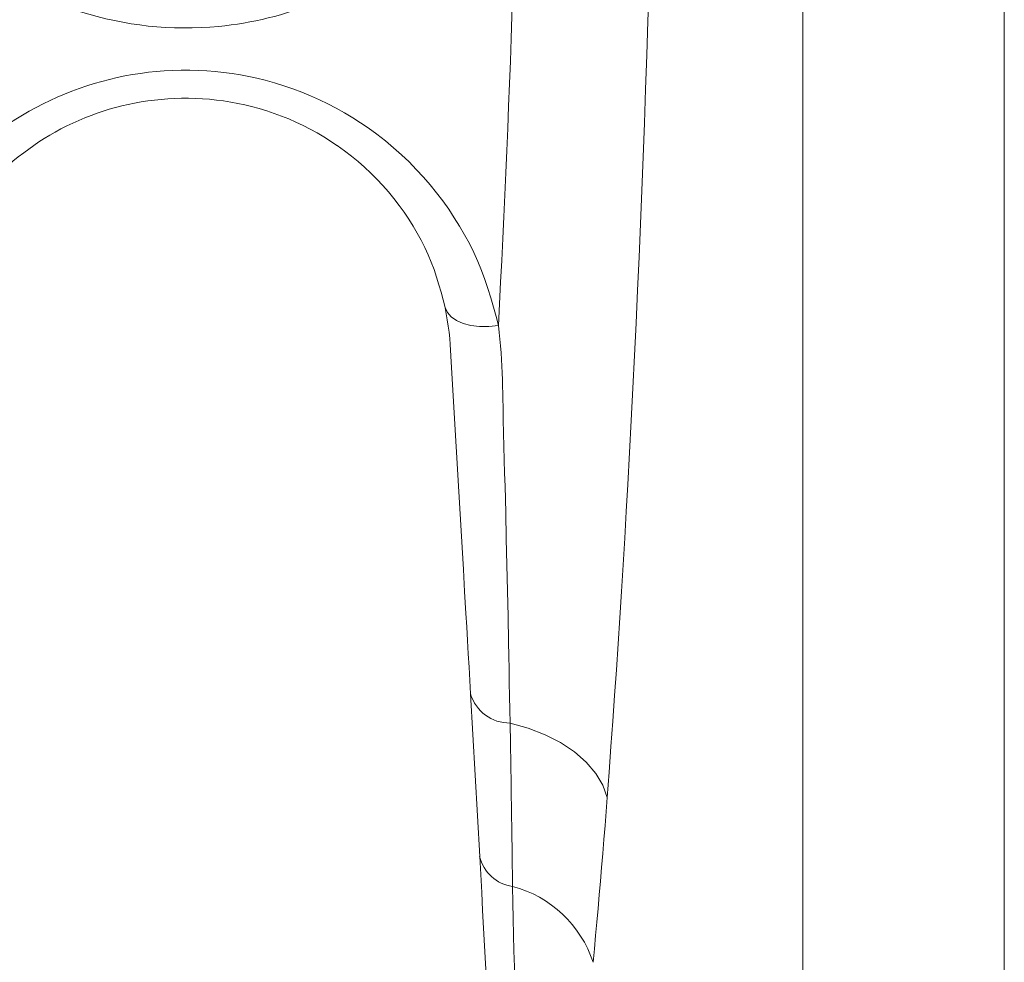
# Model space of a CAD drawing. Extents: x 193 to 943, y 26 to 526.
# Tile 142 of 207: x 373.95 to 375.76, y 90.84 to 92.57. Entities that reach past the tile are written whole.
import ezdxf

# ---------------------------------------------------------------- set-up
doc = ezdxf.new("R2010")
doc.units = 0
doc.layers.get('0').update_dxf_attribs({"lineweight": 25})
doc.layers.add('KG4_HLS_SYA', color=7, linetype='Continuous', lineweight=25)

# ---------------------------------------------------------------- blocks, each defined once
blk = doc.blocks.new('Spline-A069HW787N', base_point=(373.8632, 92.0449))
at = {"color": 0, "lineweight": -2}
for p, q in [((374.137, 92.4149), (374.1485, 92.4176)), ((374.1485, 92.4176), (374.1605, 92.42)), ((374.1605, 92.42), (374.1726, 92.4222)), ((374.1726, 92.4222), (374.1847, 92.4241)), ((374.1847, 92.4241), (374.1969, 92.4257)), ((374.1969, 92.4257), (374.2092, 92.4269)), ((374.2092, 92.4269), (374.2215, 92.4279)), ((374.2215, 92.4279), (374.2342, 92.4286)), ((374.2342, 92.4286), (374.2469, 92.4289)), ((374.2469, 92.4289), (374.2597, 92.4289)), ((374.2597, 92.4289), (374.2724, 92.4286)), ((374.2724, 92.4286), (374.2851, 92.4279)), ((374.2851, 92.4279), (374.2978, 92.427)), ((374.2978, 92.427), (374.3109, 92.4256)), ((374.3109, 92.4256), (374.3239, 92.4239)), ((374.3239, 92.4239), (374.3369, 92.4219)), ((374.3369, 92.4219), (374.3498, 92.4195)), ((374.3498, 92.4195), (374.3626, 92.4167)), ((374.0809, 92.3975), (374.0919, 92.4015)), ((374.0919, 92.4015), (374.103, 92.4052)), ((374.103, 92.4052), (374.1142, 92.4087)), ((374.1142, 92.4087), (374.1255, 92.4119)), ((374.1255, 92.4119), (374.137, 92.4149)), ((374.3626, 92.4167), (374.3753, 92.4137)), ((374.3753, 92.4137), (374.3892, 92.4099)), ((374.3892, 92.4099), (374.403, 92.4057)), ((374.403, 92.4057), (374.4166, 92.4011)), ((374.4166, 92.4011), (374.43, 92.3962)), ((374.0362, 92.3781), (374.0471, 92.3833)), ((374.0471, 92.3833), (374.0582, 92.3883)), ((374.0582, 92.3883), (374.0695, 92.393)), ((374.0695, 92.393), (374.0809, 92.3975)), ((374.43, 92.3962), (374.4432, 92.3909)), ((374.4432, 92.3909), (374.4562, 92.3852)), ((374.4562, 92.3852), (374.4695, 92.3789)), ((374.0048, 92.361), (374.0149, 92.3669)), ((374.0149, 92.3669), (374.0254, 92.3726)), ((374.0254, 92.3726), (374.0362, 92.3781)), ((374.4695, 92.3789), (374.4825, 92.3723)), ((374.4825, 92.3723), (374.4952, 92.3653)), ((374.4952, 92.3653), (374.5077, 92.358)), ((373.9756, 92.3424), (373.9852, 92.3488)), ((373.9852, 92.3488), (373.9949, 92.355)), ((373.9949, 92.355), (374.0048, 92.361)), ((374.5077, 92.358), (374.5199, 92.3504)), ((374.5199, 92.3504), (374.5317, 92.3425)), ((373.9472, 92.3213), (373.9571, 92.329)), ((373.9571, 92.329), (373.9663, 92.3358)), ((373.9663, 92.3358), (373.9756, 92.3424)), ((374.5317, 92.3425), (374.5318, 92.3424)), ((374.5318, 92.3424), (374.532, 92.3423)), ((374.532, 92.3423), (374.5321, 92.3422)), ((374.5321, 92.3422), (374.5322, 92.3421)), ((374.5322, 92.3421), (374.5323, 92.3421)), ((374.5323, 92.3421), (374.5324, 92.342)), ((374.5324, 92.342), (374.5455, 92.3326)), ((374.5455, 92.3326), (374.5582, 92.3229)), ((373.928, 92.3051), (373.9374, 92.3133)), ((373.9374, 92.3133), (373.9472, 92.3213)), ((374.5582, 92.3229), (374.5704, 92.3128)), ((374.5704, 92.3128), (374.5823, 92.3024)), ((373.91, 92.2882), (373.9188, 92.2968)), ((373.9188, 92.2968), (373.928, 92.3051)), ((374.5823, 92.3024), (374.5937, 92.2917)), ((374.5937, 92.2917), (374.6047, 92.2808)), ((373.8947, 92.2721), (373.9014, 92.2794)), ((373.9014, 92.2794), (373.91, 92.2882)), ((374.6047, 92.2808), (374.6156, 92.2691)), ((373.8755, 92.2497), (373.8818, 92.2572)), ((373.8818, 92.2572), (373.8882, 92.2647)), ((373.8882, 92.2647), (373.8947, 92.2721)), ((374.6156, 92.2691), (374.6261, 92.2571)), ((374.6261, 92.2571), (374.6361, 92.2449)), ((373.8632, 92.2345), (373.8693, 92.2421)), ((373.8693, 92.2421), (373.8755, 92.2497)), ((374.6361, 92.2449), (374.6457, 92.2325)), ((374.6457, 92.2325), (374.6548, 92.2199)), ((374.6548, 92.2199), (374.6634, 92.207)), ((374.6634, 92.207), (374.6715, 92.1943)), ((374.6715, 92.1943), (374.6791, 92.1814)), ((374.6791, 92.1814), (374.6862, 92.1684)), ((374.6862, 92.1684), (374.6928, 92.1553)), ((374.6928, 92.1553), (374.699, 92.142)), ((374.699, 92.142), (374.7046, 92.1286)), ((374.7046, 92.1286), (374.7098, 92.1148)), ((374.7098, 92.1148), (374.7145, 92.101)), ((374.7145, 92.101), (374.7188, 92.087)), ((374.7188, 92.087), (374.7228, 92.073)), ((374.7228, 92.073), (374.7267, 92.059)), ((374.7267, 92.059), (374.7304, 92.0449))]:
    blk.add_line(p, q, dxfattribs=at)
blk = doc.blocks.new('Spline-A069HW7C7N', base_point=(374.7394, 91.3364))
at = {"color": 0, "lineweight": -2}
for p, q in [((374.7394, 91.9772), (374.7419, 91.9353)), ((374.7419, 91.9353), (374.7444, 91.8936)), ((374.7444, 91.8936), (374.7468, 91.852)), ((374.7468, 91.852), (374.7493, 91.8105)), ((374.7493, 91.8105), (374.7517, 91.7692)), ((374.7517, 91.7692), (374.7541, 91.728)), ((374.7541, 91.728), (374.7565, 91.687)), ((374.7565, 91.687), (374.7589, 91.6461)), ((374.7589, 91.6461), (374.7613, 91.6053)), ((374.7613, 91.6053), (374.7636, 91.5647)), ((374.7636, 91.5647), (374.766, 91.5243)), ((374.766, 91.5243), (374.7683, 91.4841)), ((374.7683, 91.4841), (374.7697, 91.4594)), ((374.7697, 91.4594), (374.7711, 91.4347)), ((374.7711, 91.4347), (374.7726, 91.4101)), ((374.7726, 91.4101), (374.774, 91.3855)), ((374.774, 91.3855), (374.7754, 91.3609)), ((374.7754, 91.3609), (374.7768, 91.3364))]:
    blk.add_line(p, q, dxfattribs=at)
blk = doc.blocks.new('Spline-A069HW7E7N', base_point=(374.7304, 91.9772))
at = {"color": 0, "lineweight": -2}
for p, q in [((374.7304, 92.0449), (374.7323, 92.0336)), ((374.7323, 92.0336), (374.7342, 92.0224)), ((374.7342, 92.0224), (374.7359, 92.0111)), ((374.7359, 92.0111), (374.7373, 91.9998)), ((374.7373, 91.9998), (374.7385, 91.9885)), ((374.7385, 91.9885), (374.7394, 91.9772)), ((374.7394, 91.9772), (374.7394, 91.9772)), ((374.7394, 91.9772), (374.7394, 91.9772)), ((374.7394, 91.9772), (374.7394, 91.9772)), ((374.7394, 91.9772), (374.7394, 91.9772)), ((374.7394, 91.9772), (374.7394, 91.9772)), ((374.7394, 91.9772), (374.7394, 91.9772))]:
    blk.add_line(p, q, dxfattribs=at)
blk = doc.blocks.new('Spline-A069HXNW7N', base_point=(375.0275, 91.1466))
at = {"color": 0, "lineweight": -2}
for p, q in [((375.1248, 93.9859), (375.125, 94.0559)), ((375.1246, 93.9159), (375.1248, 93.9859)), ((375.1244, 93.846), (375.1246, 93.9159)), ((375.1241, 93.7763), (375.1244, 93.846)), ((375.1237, 93.7067), (375.1241, 93.7763)), ((375.1233, 93.6374), (375.1237, 93.7067)), ((375.1227, 93.5682), (375.1233, 93.6374)), ((375.122, 93.4994), (375.1227, 93.5682)), ((375.1212, 93.4308), (375.122, 93.4994)), ((375.1202, 93.3624), (375.1212, 93.4308)), ((375.1192, 93.2943), (375.1202, 93.3624)), ((375.1181, 93.2265), (375.1192, 93.2943)), ((375.1169, 93.159), (375.1181, 93.2265)), ((375.1156, 93.0917), (375.1169, 93.159)), ((375.1142, 93.0247), (375.1156, 93.0917)), ((375.1128, 92.9579), (375.1142, 93.0247)), ((375.1112, 92.8915), (375.1128, 92.9579)), ((375.1095, 92.8253), (375.1112, 92.8915)), ((375.1078, 92.7613), (375.1095, 92.8253)), ((375.106, 92.6976), (375.1078, 92.7613)), ((375.1042, 92.6341), (375.106, 92.6976)), ((375.1022, 92.571), (375.1042, 92.6341)), ((375.1001, 92.5082), (375.1022, 92.571)), ((375.098, 92.4457), (375.1001, 92.5082)), ((375.0957, 92.3834), (375.098, 92.4457)), ((375.0934, 92.3215), (375.0957, 92.3834)), ((375.091, 92.2598), (375.0934, 92.3215)), ((375.0885, 92.1985), (375.091, 92.2598)), ((375.0859, 92.1376), (375.0885, 92.1985)), ((375.0832, 92.077), (375.0859, 92.1376)), ((375.0804, 92.0167), (375.0832, 92.077)), ((375.0775, 91.9569), (375.0804, 92.0167)), ((375.0746, 91.8973), (375.0775, 91.9569)), ((375.0715, 91.8382), (375.0746, 91.8973)), ((375.0684, 91.7793), (375.0715, 91.8382)), ((375.0652, 91.7208), (375.0684, 91.7793)), ((375.0624, 91.6713), (375.0652, 91.7208)), ((375.0596, 91.6221), (375.0624, 91.6713)), ((375.0567, 91.5732), (375.0596, 91.6221)), ((375.0537, 91.5245), (375.0567, 91.5732)), ((375.0506, 91.4762), (375.0537, 91.5245)), ((375.0475, 91.4283), (375.0506, 91.4762)), ((375.0443, 91.3808), (375.0475, 91.4283)), ((375.041, 91.3336), (375.0443, 91.3808)), ((375.0377, 91.2866), (375.041, 91.3336)), ((375.0343, 91.2399), (375.0377, 91.2866)), ((375.0309, 91.1932), (375.0343, 91.2399)), ((375.0275, 91.1466), (375.0309, 91.1932))]:
    blk.add_line(p, q, dxfattribs=at)
blk = doc.blocks.new('Spline-A069HXNY7N', base_point=(375.0017, 90.8443))
at = {"color": 0, "lineweight": -2}
for p, q in [((375.0255, 91.1208), (375.0275, 91.1466)), ((375.0235, 91.095), (375.0255, 91.1208)), ((375.0214, 91.0693), (375.0235, 91.095)), ((375.0194, 91.0437), (375.0214, 91.0693)), ((375.0173, 91.0182), (375.0194, 91.0437)), ((375.0151, 90.9929), (375.0173, 91.0182)), ((375.013, 90.9678), (375.0151, 90.9929)), ((375.0108, 90.9429), (375.013, 90.9678)), ((375.0085, 90.9181), (375.0108, 90.9429)), ((375.0063, 90.8935), (375.0085, 90.9181)), ((375.004, 90.8688), (375.0063, 90.8935)), ((375.0017, 90.8443), (375.004, 90.8688))]:
    blk.add_line(p, q, dxfattribs=at)
blk = doc.blocks.new('Spline-A069HXQY7N', base_point=(374.828, 91.283))
at = {"color": 0, "lineweight": -2}
for p, q in [((374.8292, 91.9995), (374.828, 92.0119)), ((374.8305, 91.9871), (374.8292, 91.9995)), ((374.8316, 91.9747), (374.8305, 91.9871)), ((374.8327, 91.9623), (374.8316, 91.9747)), ((374.8336, 91.9499), (374.8327, 91.9623)), ((374.8344, 91.9375), (374.8336, 91.9499)), ((374.835, 91.9252), (374.8344, 91.9375)), ((374.8354, 91.9128), (374.835, 91.9252)), ((374.8357, 91.9005), (374.8354, 91.9128)), ((374.836, 91.8882), (374.8357, 91.9005)), ((374.8362, 91.8759), (374.836, 91.8882)), ((374.8364, 91.8636), (374.8362, 91.8759)), ((374.8368, 91.8391), (374.8364, 91.8636)), ((374.8374, 91.8146), (374.8368, 91.8391)), ((374.838, 91.7902), (374.8374, 91.8146)), ((374.8387, 91.7658), (374.838, 91.7902)), ((374.8393, 91.7416), (374.8387, 91.7658)), ((374.84, 91.7173), (374.8393, 91.7416)), ((374.8413, 91.6691), (374.84, 91.7173)), ((374.8424, 91.621), (374.8413, 91.6691)), ((374.8435, 91.5732), (374.8424, 91.621)), ((374.8445, 91.5257), (374.8435, 91.5732)), ((374.8455, 91.4784), (374.8445, 91.5257)), ((374.8464, 91.4314), (374.8455, 91.4784)), ((374.8469, 91.4065), (374.8464, 91.4314)), ((374.8474, 91.3817), (374.8469, 91.4065)), ((374.8479, 91.357), (374.8474, 91.3817)), ((374.8483, 91.3323), (374.8479, 91.357)), ((374.8488, 91.3076), (374.8483, 91.3323)), ((374.8493, 91.283), (374.8488, 91.3076))]:
    blk.add_line(p, q, dxfattribs=at)
blk = doc.blocks.new('Polylinie-A069HXR07N', base_point=(374.8493, 91.1466))
at = {"color": 0, "lineweight": -2}
for p, q in [((374.8493, 91.283), (374.8824, 91.2738)), ((374.8824, 91.2738), (374.9136, 91.2617)), ((374.9136, 91.2617), (374.9421, 91.2471)), ((374.9421, 91.2471), (374.9673, 91.2302)), ((374.9673, 91.2302), (374.9889, 91.2113)), ((374.9889, 91.2113), (375.0064, 91.1908)), ((375.0064, 91.1908), (375.0193, 91.1691)), ((375.0193, 91.1691), (375.0275, 91.1466))]:
    blk.add_line(p, q, dxfattribs=at)
blk = doc.blocks.new('Spline-A069HXR47N', base_point=(374.828, 92.0119))
at = {"color": 0, "lineweight": -2}
for p, q in [((374.8654, 93), (374.8643, 92.9576)), ((374.8643, 92.9576), (374.8632, 92.9152)), ((374.8632, 92.9152), (374.862, 92.8728)), ((374.862, 92.8728), (374.8608, 92.8305)), ((374.8608, 92.8305), (374.8596, 92.7884)), ((374.8596, 92.7884), (374.8584, 92.7463)), ((374.8584, 92.7463), (374.857, 92.7044)), ((374.857, 92.7044), (374.8557, 92.6626)), ((374.8557, 92.6626), (374.8543, 92.621)), ((374.8543, 92.621), (374.8528, 92.5796)), ((374.8528, 92.5796), (374.8513, 92.5383)), ((374.8513, 92.5383), (374.8498, 92.4971)), ((374.8498, 92.4971), (374.8482, 92.4558)), ((374.8482, 92.4558), (374.8466, 92.4147)), ((374.8466, 92.4147), (374.8449, 92.3737)), ((374.8449, 92.3737), (374.8432, 92.3329)), ((374.8432, 92.3329), (374.8414, 92.2923)), ((374.8414, 92.2923), (374.8396, 92.2519)), ((374.8396, 92.2519), (374.8378, 92.2116)), ((374.8378, 92.2116), (374.8359, 92.1715)), ((374.8359, 92.1715), (374.8339, 92.1315)), ((374.8339, 92.1315), (374.832, 92.0916)), ((374.832, 92.0916), (374.83, 92.0517)), ((374.83, 92.0517), (374.828, 92.0119))]:
    blk.add_line(p, q, dxfattribs=at)
blk = doc.blocks.new('Spline-A069HXRS7N', base_point=(373.8632, 92.5578))
at = {"color": 0, "lineweight": -2}
for p, q in [((374.8579, 92.9814), (374.8654, 93)), ((374.8502, 92.9629), (374.8579, 92.9814)), ((374.8423, 92.9444), (374.8502, 92.9629)), ((374.8341, 92.9261), (374.8423, 92.9444)), ((374.8254, 92.908), (374.8341, 92.9261)), ((374.8161, 92.8902), (374.8254, 92.908)), ((374.8059, 92.8724), (374.8161, 92.8902)), ((374.795, 92.8549), (374.8059, 92.8724)), ((374.7835, 92.8378), (374.795, 92.8549)), ((374.7714, 92.821), (374.7835, 92.8378)), ((374.7587, 92.8045), (374.7714, 92.821)), ((374.7455, 92.7884), (374.7587, 92.8045)), ((374.7323, 92.7732), (374.7455, 92.7884)), ((374.7185, 92.7584), (374.7323, 92.7732)), ((374.6896, 92.7299), (374.7043, 92.7439)), ((374.7043, 92.7439), (374.7185, 92.7584)), ((374.6745, 92.7162), (374.6896, 92.7299)), ((374.6589, 92.703), (374.6745, 92.7162)), ((373.8632, 92.6914), (373.8767, 92.6819)), ((374.6272, 92.6787), (374.6433, 92.6906)), ((374.6433, 92.6906), (374.6589, 92.703)), ((373.8767, 92.6819), (373.8904, 92.6724)), ((373.8904, 92.6724), (373.9041, 92.6631)), ((374.6107, 92.6672), (374.6272, 92.6787)), ((373.9041, 92.6631), (373.918, 92.654)), ((373.918, 92.654), (373.9322, 92.6452)), ((374.5765, 92.6457), (374.5938, 92.6562)), ((374.5938, 92.6562), (374.6107, 92.6672)), ((373.9322, 92.6452), (373.9466, 92.6368)), ((373.9466, 92.6368), (373.9601, 92.6295)), ((374.5415, 92.6266), (374.5588, 92.6357)), ((374.5588, 92.6357), (374.5765, 92.6457)), ((373.9601, 92.6295), (373.9738, 92.6225)), ((373.9738, 92.6225), (373.9878, 92.6159)), ((373.9878, 92.6159), (374.002, 92.6096)), ((374.5059, 92.6099), (374.5238, 92.618)), ((374.5238, 92.618), (374.5415, 92.6266)), ((374.002, 92.6096), (374.0164, 92.6037)), ((374.0164, 92.6037), (374.0309, 92.5981)), ((374.0309, 92.5981), (374.046, 92.5927)), ((374.4691, 92.5954), (374.4876, 92.6024)), ((374.4876, 92.6024), (374.5059, 92.6099)), ((374.046, 92.5927), (374.0612, 92.5877)), ((374.0612, 92.5877), (374.0766, 92.583)), ((374.0766, 92.583), (374.0921, 92.5787)), ((374.417, 92.5791), (374.4282, 92.5822)), ((374.4282, 92.5822), (374.4393, 92.5855)), ((374.4393, 92.5855), (374.4503, 92.589)), ((374.4503, 92.589), (374.4691, 92.5954)), ((374.0921, 92.5787), (374.1077, 92.5748)), ((374.1077, 92.5748), (374.1235, 92.5713)), ((374.1235, 92.5713), (374.1389, 92.5682)), ((374.1389, 92.5682), (374.1545, 92.5656)), ((374.1545, 92.5656), (374.1701, 92.5633)), ((374.1701, 92.5633), (374.1857, 92.5614)), ((374.3148, 92.5607), (374.3263, 92.5619)), ((374.3263, 92.5619), (374.3377, 92.5634)), ((374.3377, 92.5634), (374.3491, 92.565)), ((374.3491, 92.565), (374.3605, 92.5668)), ((374.3605, 92.5668), (374.3718, 92.5688)), ((374.3718, 92.5688), (374.3831, 92.5711)), ((374.3831, 92.5711), (374.3944, 92.5736)), ((374.3944, 92.5736), (374.4058, 92.5762)), ((374.4058, 92.5762), (374.417, 92.5791)), ((374.1857, 92.5614), (374.2015, 92.5599)), ((374.2015, 92.5599), (374.2172, 92.5588)), ((374.2172, 92.5588), (374.2335, 92.5581)), ((374.2335, 92.5581), (374.2498, 92.5578)), ((374.2498, 92.5578), (374.2661, 92.5579)), ((374.2661, 92.5579), (374.2824, 92.5584)), ((374.2824, 92.5584), (374.2986, 92.5594)), ((374.2986, 92.5594), (374.3148, 92.5607))]:
    blk.add_line(p, q, dxfattribs=at)
blk = doc.blocks.new('Spline-A069HXRU7N', base_point=(373.8632, 92.0119))
at = {"color": 0, "lineweight": -2}
for p, q in [((374.157, 92.4724), (374.1427, 92.4698)), ((374.1714, 92.4746), (374.157, 92.4724)), ((374.1859, 92.4765), (374.1714, 92.4746)), ((374.2004, 92.478), (374.1859, 92.4765)), ((374.2149, 92.4792), (374.2004, 92.478)), ((374.2305, 92.48), (374.2149, 92.4792)), ((374.2461, 92.4804), (374.2305, 92.48)), ((374.2617, 92.4804), (374.2461, 92.4804)), ((374.2773, 92.48), (374.2617, 92.4804)), ((374.2928, 92.4791), (374.2773, 92.48)), ((374.3084, 92.4778), (374.2928, 92.4791)), ((374.3239, 92.4762), (374.3084, 92.4778)), ((374.3393, 92.4741), (374.3239, 92.4762)), ((374.3546, 92.4717), (374.3393, 92.4741)), ((374.3699, 92.4688), (374.3546, 92.4717)), ((374.0865, 92.456), (374.0727, 92.4517)), ((374.1004, 92.4599), (374.0865, 92.456)), ((374.1144, 92.4635), (374.1004, 92.4599)), ((374.1285, 92.4668), (374.1144, 92.4635)), ((374.1427, 92.4698), (374.1285, 92.4668)), ((374.385, 92.4655), (374.3699, 92.4688)), ((374.4001, 92.4618), (374.385, 92.4655)), ((374.4172, 92.4571), (374.4001, 92.4618)), ((374.4341, 92.4519), (374.4172, 92.4571)), ((374.0322, 92.4367), (374.0188, 92.4311)), ((374.0457, 92.4421), (374.0322, 92.4367)), ((374.0591, 92.447), (374.0457, 92.4421)), ((374.0727, 92.4517), (374.0591, 92.447)), ((374.4508, 92.4461), (374.4341, 92.4519)), ((374.4673, 92.4399), (374.4508, 92.4461)), ((374.4835, 92.4332), (374.4673, 92.4399)), ((373.9928, 92.4188), (373.98, 92.4122)), ((374.0057, 92.4251), (373.9928, 92.4188)), ((374.0188, 92.4311), (374.0057, 92.4251)), ((374.4995, 92.426), (374.4835, 92.4332)), ((374.5152, 92.4185), (374.4995, 92.426)), ((374.5306, 92.4105), (374.5152, 92.4185)), ((373.9674, 92.4054), (373.955, 92.3982)), ((373.98, 92.4122), (373.9674, 92.4054)), ((374.5458, 92.402), (374.5306, 92.4105)), ((374.5606, 92.3932), (374.5458, 92.402)), ((373.9309, 92.3832), (373.9193, 92.3753)), ((373.9429, 92.3908), (373.9309, 92.3832)), ((373.955, 92.3982), (373.9429, 92.3908)), ((374.5751, 92.384), (374.5606, 92.3932)), ((374.5892, 92.3744), (374.5751, 92.384)), ((373.9078, 92.3671), (373.8967, 92.3586)), ((373.9193, 92.3753), (373.9078, 92.3671)), ((374.6052, 92.3628), (374.5892, 92.3744)), ((373.8798, 92.3448), (373.8742, 92.3401)), ((373.8853, 92.3495), (373.8798, 92.3448)), ((373.891, 92.3541), (373.8853, 92.3495)), ((373.8967, 92.3586), (373.891, 92.3541)), ((374.6206, 92.3508), (374.6052, 92.3628)), ((374.6355, 92.3383), (374.6206, 92.3508)), ((373.8687, 92.3354), (373.8632, 92.3307)), ((373.8742, 92.3401), (373.8687, 92.3354)), ((374.65, 92.3254), (374.6355, 92.3383)), ((374.6639, 92.3121), (374.65, 92.3254)), ((374.6773, 92.2984), (374.6639, 92.3121)), ((374.6902, 92.2844), (374.6773, 92.2984)), ((374.7026, 92.2701), (374.6902, 92.2844)), ((374.7145, 92.2554), (374.7026, 92.2701)), ((374.7258, 92.2405), (374.7145, 92.2554)), ((374.7367, 92.2253), (374.7258, 92.2405)), ((374.747, 92.2099), (374.7367, 92.2253)), ((374.7568, 92.1942), (374.747, 92.2099)), ((374.766, 92.1784), (374.7568, 92.1942)), ((374.7747, 92.1624), (374.766, 92.1784)), ((374.7827, 92.1461), (374.7747, 92.1624)), ((374.7902, 92.1298), (374.7827, 92.1461)), ((374.797, 92.1132), (374.7902, 92.1298)), ((374.8032, 92.0966), (374.797, 92.1132)), ((374.8088, 92.0798), (374.8032, 92.0966)), ((374.814, 92.0629), (374.8088, 92.0798)), ((374.8189, 92.0459), (374.814, 92.0629)), ((374.8235, 92.0289), (374.8189, 92.0459)), ((374.828, 92.0119), (374.8235, 92.0289))]:
    blk.add_line(p, q, dxfattribs=at)
blk = doc.blocks.new('Polylinie-A069HXS07N', base_point=(374.7304, 92.0102))
at = {"color": 0, "lineweight": -2}
for p, q in [((374.7343, 92.0359), (374.7304, 92.0449)), ((374.7412, 92.0279), (374.7343, 92.0359)), ((374.7509, 92.0212), (374.7412, 92.0279)), ((374.7631, 92.0159), (374.7509, 92.0212)), ((374.7774, 92.0122), (374.7631, 92.0159)), ((374.7934, 92.0103), (374.7774, 92.0122)), ((374.8104, 92.0102), (374.7934, 92.0103)), ((374.828, 92.0119), (374.8104, 92.0102))]:
    blk.add_line(p, q, dxfattribs=at)
blk = doc.blocks.new('Spline-A069HXSC7N', base_point=(374.7935, 90.5685))
at = {"color": 0, "lineweight": -2}
for p, q in [((374.7936, 91.0383), (374.7954, 91.0052)), ((374.7954, 91.0052), (374.7972, 90.9721)), ((374.7972, 90.9721), (374.799, 90.9393)), ((374.799, 90.9393), (374.8007, 90.9066)), ((374.8007, 90.9066), (374.8025, 90.8742)), ((374.8025, 90.8742), (374.8042, 90.8421)), ((374.8042, 90.8421), (374.8059, 90.8103)), ((374.8059, 90.8103), (374.8075, 90.7788)), ((374.8075, 90.7788), (374.8092, 90.7478)), ((374.8092, 90.7478), (374.8107, 90.7171)), ((374.8107, 90.7171), (374.8123, 90.6868)), ((374.8123, 90.6868), (374.8138, 90.6568)), ((374.8138, 90.6568), (374.8146, 90.6419)), ((374.8146, 90.6419), (374.8153, 90.6272)), ((374.8153, 90.6272), (374.8161, 90.6125)), ((374.8161, 90.6125), (374.8168, 90.5978)), ((374.8168, 90.5978), (374.8175, 90.5832)), ((374.8175, 90.5832), (374.8183, 90.5685))]:
    blk.add_line(p, q, dxfattribs=at)
blk = doc.blocks.new('Kreis-A069HXSE7N', base_point=(374.7768, 91.2829))
at = {"color": 0, "lineweight": -2}
blk.add_ellipse((374.8488, 91.3582), major_axis=(-0.072, -0.0218), ratio=1, start_param=0, end_param=1.283841, dxfattribs=at)
blk = doc.blocks.new('Spline-A069HXT07N', base_point=(374.8493, 90.9835))
at = {"color": 0, "lineweight": -2}
for p, q in [((374.8495, 91.2704), (374.8493, 91.283)), ((374.8498, 91.2579), (374.8495, 91.2704)), ((374.85, 91.2453), (374.8498, 91.2579)), ((374.8502, 91.2328), (374.85, 91.2453)), ((374.8504, 91.2203), (374.8502, 91.2328)), ((374.8506, 91.2079), (374.8504, 91.2203)), ((374.8508, 91.1954), (374.8506, 91.2079)), ((374.851, 91.183), (374.8508, 91.1954)), ((374.8512, 91.1706), (374.851, 91.183)), ((374.8514, 91.1583), (374.8512, 91.1706)), ((374.8516, 91.146), (374.8514, 91.1583)), ((374.8518, 91.1337), (374.8516, 91.146)), ((374.852, 91.121), (374.8518, 91.1337)), ((374.8522, 91.1083), (374.852, 91.121)), ((374.8524, 91.0957), (374.8522, 91.1083)), ((374.8526, 91.0831), (374.8524, 91.0957)), ((374.8528, 91.0706), (374.8526, 91.0831)), ((374.8529, 91.0581), (374.8528, 91.0706)), ((374.8531, 91.0456), (374.8529, 91.0581)), ((374.8533, 91.0331), (374.8531, 91.0456)), ((374.8534, 91.0207), (374.8533, 91.0331)), ((374.8536, 91.0083), (374.8534, 91.0207)), ((374.8538, 90.9959), (374.8536, 91.0083)), ((374.8539, 90.9835), (374.8538, 90.9959))]:
    blk.add_line(p, q, dxfattribs=at)
blk = doc.blocks.new('Kreis-A069HXT27N', base_point=(374.8539, 90.8443))
at = {"color": 0, "lineweight": -2}
blk.add_ellipse((374.7985, 90.7766), major_axis=(0.2032, 0.0677), ratio=1, start_param=0, end_param=0.987594, dxfattribs=at)
blk = doc.blocks.new('Kreis-A069HXTA7N', base_point=(374.7935, 90.9835))
at = {"color": 0, "lineweight": -2}
blk.add_ellipse((374.8633, 91.0545), major_axis=(-0.0698, -0.0163), ratio=1, start_param=0, end_param=1.210039, dxfattribs=at)
blk = doc.blocks.new('Spline-A069HXTC7N', base_point=(374.8539, 90.5048))
at = {"color": 0, "lineweight": -2}
for p, q in [((374.8545, 90.9538), (374.8539, 90.9835)), ((374.8551, 90.9242), (374.8545, 90.9538)), ((374.8558, 90.8947), (374.8551, 90.9242)), ((374.8565, 90.8652), (374.8558, 90.8947)), ((374.8574, 90.836), (374.8565, 90.8652)), ((374.8585, 90.807), (374.8574, 90.836)), ((374.8597, 90.7782), (374.8585, 90.807)), ((374.8611, 90.7497), (374.8597, 90.7782)), ((374.8627, 90.7215), (374.8611, 90.7497)), ((374.8645, 90.6935), (374.8627, 90.7215)), ((374.8663, 90.6658), (374.8645, 90.6935)), ((374.8683, 90.6382), (374.8663, 90.6658)), ((374.87, 90.6157), (374.8683, 90.6382)), ((374.8718, 90.5934), (374.87, 90.6157)), ((374.8736, 90.5711), (374.8718, 90.5934)), ((374.8754, 90.549), (374.8736, 90.5711)), ((374.8773, 90.5268), (374.8754, 90.549)), ((374.8792, 90.5048), (374.8773, 90.5268))]:
    blk.add_line(p, q, dxfattribs=at)

msp = doc.modelspace()

# ---------------------------------------------------------------- linework, layer by layer
at = {"layer": 'KG4_HLS_SYA', "color": 8, "linetype": 'Continuous', "lineweight": 9, "ltscale": 0.13, "true_color": 0x808080}
for p, q in [((375.7559, 89.9376), (375.7559, 116.0269)), ((375.3866, 115.9252), (375.3866, 90.0503)), ((374.7768, 91.3364), (374.7936, 91.0383))]:
    msp.add_line(p, q, dxfattribs=at)

# ---------------------------------------------------------------- block references
for name, p in [('Spline-A069HXNW7N', (375.0275, 91.1466)), ('Spline-A069HXRS7N', (373.8632, 92.5578)), ('Spline-A069HXR47N', (374.828, 92.0119)), ('Spline-A069HXRU7N', (373.8632, 92.0119)), ('Spline-A069HW787N', (373.8632, 92.0449)), ('Spline-A069HW7E7N', (374.7304, 91.9772)), ('Polylinie-A069HXS07N', (374.7304, 92.0102)), ('Spline-A069HXQY7N', (374.828, 91.283)), ('Spline-A069HW7C7N', (374.7394, 91.3364)), ('Kreis-A069HXSE7N', (374.7768, 91.2829)), ('Polylinie-A069HXR07N', (374.8493, 91.1466)), ('Spline-A069HXT07N', (374.8493, 90.9835)), ('Spline-A069HXNY7N', (375.0017, 90.8443)), ('Spline-A069HXSC7N', (374.7935, 90.5685)), ('Kreis-A069HXTA7N', (374.7935, 90.9835)), ('Kreis-A069HXT27N', (374.8539, 90.8443)), ('Spline-A069HXTC7N', (374.8539, 90.5048))]:
    msp.add_blockref(name, p, dxfattribs=at)

doc.saveas('drawing.dxf')
